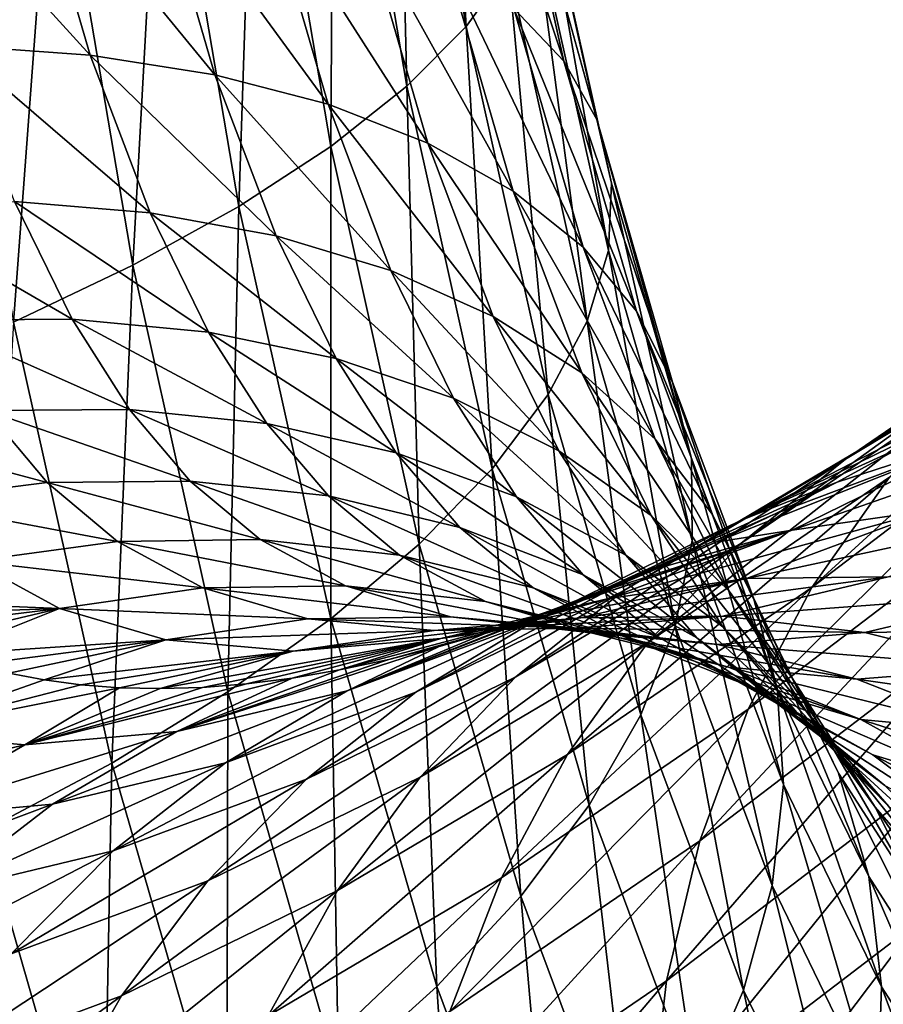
# Model space of a CAD drawing. Header units: millimetres. Extents: x -99 to 221, y -61 to 39.
# Tile 109 of 256: x 7.89 to 9.65, y -48.57 to -46.56. Entities that reach past the tile are written whole.
import ezdxf

# ---------------------------------------------------------------- set-up
doc = ezdxf.new("R2010")
doc.units = ezdxf.units.MM
doc.header["$LTSCALE"] = 33.374815
doc.layers.add('65', color=7, linetype='CONTINUOUS')
doc.layers.add('66', color=7, linetype='CONTINUOUS')

msp = doc.modelspace()

# ---------------------------------------------------------------- linework, layer by layer
at = {"layer": '65', "linetype": 'Continuous'}
for points in [[(8.8014, -46.5773, 0.1806), (8.7478, -45.6344, 0.1215), (8.6573, -45.7272, 0.4323), (8.8014, -46.5773, 0.1806)], [(8.8874, -46.4578, -0.1222), (8.7478, -45.6344, 0.1215), (8.8014, -46.5773, 0.1806), (8.8874, -46.4578, -0.1222)], [(8.6802, -46.6992, 0.4702), (8.6573, -45.7272, 0.4323), (8.5313, -45.8218, 0.7299), (8.6802, -46.6992, 0.4702)], [(8.8014, -46.5773, 0.1806), (8.6573, -45.7272, 0.4323), (8.6802, -46.6992, 0.4702), (8.8014, -46.5773, 0.1806)], [(8.5252, -46.8219, 0.7428), (8.5313, -45.8218, 0.7299), (8.3716, -45.9171, 1.0107), (8.5252, -46.8219, 0.7428)], [(8.6802, -46.6992, 0.4702), (8.5313, -45.8218, 0.7299), (8.5252, -46.8219, 0.7428), (8.6802, -46.6992, 0.4702)], [(8.3383, -46.9439, 0.995), (8.3716, -45.9171, 1.0107), (8.18, -46.0118, 1.271), (8.3383, -46.9439, 0.995)], [(8.5252, -46.8219, 0.7428), (8.3716, -45.9171, 1.0107), (8.3383, -46.9439, 0.995), (8.5252, -46.8219, 0.7428)], [(8.8982, -46.5406, -1.9294), (8.7658, -45.9463, -1.6996), (9.0005, -46.6481, -1.6271), (8.8982, -46.5406, -1.9294)], [(9.0005, -46.6481, -1.6271), (8.7658, -45.9463, -1.6996), (8.8634, -46.0326, -1.389), (9.0005, -46.6481, -1.6271)], [(8.122, -47.0637, 1.2237), (8.18, -46.0118, 1.271), (7.9591, -46.1047, 1.5075), (8.122, -47.0637, 1.2237)], [(8.3383, -46.9439, 0.995), (8.18, -46.0118, 1.271), (8.122, -47.0637, 1.2237), (8.3383, -46.9439, 0.995)], [(9.0005, -46.6481, -1.6271), (8.8634, -46.0326, -1.389), (9.0672, -46.7672, -1.3193), (9.0005, -46.6481, -1.6271)], [(9.0672, -46.7672, -1.3193), (8.8634, -46.0326, -1.389), (8.9248, -46.1282, -1.072), (9.0672, -46.7672, -1.3193)], [(7.879, -47.1796, 1.4259), (7.9591, -46.1047, 1.5075), (7.7116, -46.1946, 1.7174), (7.879, -47.1796, 1.4259)], [(8.122, -47.0637, 1.2237), (7.9591, -46.1047, 1.5075), (7.879, -47.1796, 1.4259), (8.122, -47.0637, 1.2237)], [(9.0975, -46.8963, -1.0097), (8.9248, -46.1282, -1.072), (8.9495, -46.2318, -0.7525), (9.0975, -46.8963, -1.0097)], [(9.0672, -46.7672, -1.3193), (8.9248, -46.1282, -1.072), (9.0975, -46.8963, -1.0097), (9.0672, -46.7672, -1.3193)], [(8.0349, -46.6358, -3.438), (7.6385, -46.2008, -3.4236), (7.9129, -46.217, -3.229), (8.0349, -46.6358, -3.438)], [(7.7597, -46.6164, -3.631), (7.6385, -46.2008, -3.4236), (8.0349, -46.6358, -3.438), (7.7597, -46.6164, -3.631)], [(8.2894, -46.6758, -3.221), (7.9129, -46.217, -3.229), (8.1654, -46.2501, -3.0087), (8.2894, -46.6758, -3.221)], [(8.0349, -46.6358, -3.438), (7.9129, -46.217, -3.229), (8.2894, -46.6758, -3.221), (8.0349, -46.6358, -3.438)], [(9.091, -47.0338, -0.7024), (8.9495, -46.2318, -0.7525), (8.9369, -46.3422, -0.4346), (9.091, -47.0338, -0.7024)], [(9.0975, -46.8963, -1.0097), (8.9495, -46.2318, -0.7525), (9.091, -47.0338, -0.7024), (9.0975, -46.8963, -1.0097)], [(8.5197, -46.7358, -2.9828), (8.1654, -46.2501, -3.0087), (8.3929, -46.2997, -2.7654), (8.5197, -46.7358, -2.9828)], [(8.2894, -46.6758, -3.221), (8.1654, -46.2501, -3.0087), (8.5197, -46.7358, -2.9828), (8.2894, -46.6758, -3.221)], [(8.5197, -46.7358, -2.9828), (8.3929, -46.2997, -2.7654), (8.7232, -46.8151, -2.7264), (8.5197, -46.7358, -2.9828)], [(8.7232, -46.8151, -2.7264), (8.3929, -46.2997, -2.7654), (8.5925, -46.3653, -2.5021), (8.7232, -46.8151, -2.7264)], [(9.0478, -47.1779, -0.4011), (8.9369, -46.3422, -0.4346), (8.8874, -46.4578, -0.1222), (9.0478, -47.1779, -0.4011)], [(9.091, -47.0338, -0.7024), (8.9369, -46.3422, -0.4346), (9.0478, -47.1779, -0.4011), (9.091, -47.0338, -0.7024)], [(8.8971, -46.9127, -2.4551), (8.5925, -46.3653, -2.5021), (8.7616, -46.4459, -2.2223), (8.8971, -46.9127, -2.4551)], [(8.7232, -46.8151, -2.7264), (8.5925, -46.3653, -2.5021), (8.8971, -46.9127, -2.4551), (8.7232, -46.8151, -2.7264)], [(8.8971, -46.9127, -2.4551), (8.7616, -46.4459, -2.2223), (9.0393, -47.0273, -2.1721), (8.8971, -46.9127, -2.4551)], [(9.0393, -47.0273, -2.1721), (8.7616, -46.4459, -2.2223), (8.8982, -46.5406, -1.9294), (9.0393, -47.0273, -2.1721)], [(8.9684, -47.3269, -0.1097), (8.8874, -46.4578, -0.1222), (8.8014, -46.5773, 0.1806), (8.9684, -47.3269, -0.1097)], [(9.0478, -47.1779, -0.4011), (8.8874, -46.4578, -0.1222), (8.9684, -47.3269, -0.1097), (9.0478, -47.1779, -0.4011)], [(9.0393, -47.0273, -2.1721), (8.8982, -46.5406, -1.9294), (9.148, -47.1575, -1.8812), (9.0393, -47.0273, -2.1721)], [(9.148, -47.1575, -1.8812), (8.8982, -46.5406, -1.9294), (9.0005, -46.6481, -1.6271), (9.148, -47.1575, -1.8812)], [(8.8539, -47.4788, 0.1682), (8.8014, -46.5773, 0.1806), (8.6802, -46.6992, 0.4702), (8.8539, -47.4788, 0.1682)], [(8.9684, -47.3269, -0.1097), (8.8014, -46.5773, 0.1806), (8.8539, -47.4788, 0.1682), (8.9684, -47.3269, -0.1097)], [(8.157, -46.9571, -3.644), (7.7597, -46.6164, -3.631), (8.0349, -46.6358, -3.438), (8.157, -46.9571, -3.644)], [(7.8807, -46.9342, -3.8351), (7.7597, -46.6164, -3.631), (8.157, -46.9571, -3.644), (7.8807, -46.9342, -3.8351)], [(8.157, -46.9571, -3.644), (8.0349, -46.6358, -3.438), (8.4138, -47.0042, -3.4314), (8.157, -46.9571, -3.644)], [(8.4138, -47.0042, -3.4314), (8.0349, -46.6358, -3.438), (8.2894, -46.6758, -3.221), (8.4138, -47.0042, -3.4314)], [(9.148, -47.1575, -1.8812), (9.0005, -46.6481, -1.6271), (9.2219, -47.3017, -1.586), (9.148, -47.1575, -1.8812)], [(9.2219, -47.3017, -1.586), (9.0005, -46.6481, -1.6271), (9.0672, -46.7672, -1.3193), (9.2219, -47.3017, -1.586)], [(8.648, -47.0748, -3.1999), (8.2894, -46.6758, -3.221), (8.5197, -46.7358, -2.9828), (8.648, -47.0748, -3.1999)], [(8.4138, -47.0042, -3.4314), (8.2894, -46.6758, -3.221), (8.648, -47.0748, -3.1999), (8.4138, -47.0042, -3.4314)], [(8.7056, -47.6318, 0.429), (8.6802, -46.6992, 0.4702), (8.5252, -46.8219, 0.7428), (8.7056, -47.6318, 0.429)], [(8.8539, -47.4788, 0.1682), (8.6802, -46.6992, 0.4702), (8.7056, -47.6318, 0.429), (8.8539, -47.4788, 0.1682)], [(8.648, -47.0748, -3.1999), (8.5197, -46.7358, -2.9828), (8.8565, -47.1682, -2.9525), (8.648, -47.0748, -3.1999)], [(8.8565, -47.1682, -2.9525), (8.5197, -46.7358, -2.9828), (8.7232, -46.8151, -2.7264), (8.8565, -47.1682, -2.9525)], [(9.26, -47.4581, -1.2902), (9.0672, -46.7672, -1.3193), (9.0975, -46.8963, -1.0097), (9.26, -47.4581, -1.2902)], [(9.2219, -47.3017, -1.586), (9.0672, -46.7672, -1.3193), (9.26, -47.4581, -1.2902), (9.2219, -47.3017, -1.586)], [(9.0366, -47.2832, -2.6922), (8.7232, -46.8151, -2.7264), (8.8971, -46.9127, -2.4551), (9.0366, -47.2832, -2.6922)], [(8.8565, -47.1682, -2.9525), (8.7232, -46.8151, -2.7264), (9.0366, -47.2832, -2.6922), (8.8565, -47.1682, -2.9525)], [(8.5255, -47.7839, 0.6695), (8.5252, -46.8219, 0.7428), (8.3383, -46.9439, 0.995), (8.5255, -47.7839, 0.6695)], [(8.7056, -47.6318, 0.429), (8.5252, -46.8219, 0.7428), (8.5255, -47.7839, 0.6695), (8.7056, -47.6318, 0.429)], [(9.2618, -47.6246, -0.9975), (9.0975, -46.8963, -1.0097), (9.091, -47.0338, -0.7024), (9.2618, -47.6246, -0.9975)], [(9.26, -47.4581, -1.2902), (9.0975, -46.8963, -1.0097), (9.2618, -47.6246, -0.9975), (9.26, -47.4581, -1.2902)], [(9.0366, -47.2832, -2.6922), (8.8971, -46.9127, -2.4551), (9.1862, -47.4182, -2.4224), (9.0366, -47.2832, -2.6922)], [(9.1862, -47.4182, -2.4224), (8.8971, -46.9127, -2.4551), (9.0393, -47.0273, -2.1721), (9.1862, -47.4182, -2.4224)], [(7.9986, -47.174, -4.035), (7.5883, -46.9359, -4.0023), (7.8807, -46.9342, -3.8351), (7.9986, -47.174, -4.035)], [(7.7066, -47.176, -4.2027), (7.5883, -46.9359, -4.0023), (7.9986, -47.174, -4.035), (7.7066, -47.176, -4.2027)], [(7.9986, -47.174, -4.035), (7.8807, -46.9342, -3.8351), (8.2764, -47.2001, -3.8464), (7.9986, -47.174, -4.035)], [(8.2764, -47.2001, -3.8464), (7.8807, -46.9342, -3.8351), (8.157, -46.9571, -3.644), (8.2764, -47.2001, -3.8464)], [(8.3158, -47.9332, 0.8866), (8.3383, -46.9439, 0.995), (8.122, -47.0637, 1.2237), (8.3158, -47.9332, 0.8866)], [(8.2764, -47.2001, -3.8464), (8.157, -46.9571, -3.644), (8.5364, -47.2539, -3.6393), (8.2764, -47.2001, -3.8464)], [(8.5364, -47.2539, -3.6393), (8.157, -46.9571, -3.644), (8.4138, -47.0042, -3.4314), (8.5364, -47.2539, -3.6393)], [(8.5255, -47.7839, 0.6695), (8.3383, -46.9439, 0.995), (8.3158, -47.9332, 0.8866), (8.5255, -47.7839, 0.6695)], [(8.5364, -47.2539, -3.6393), (8.4138, -47.0042, -3.4314), (8.7753, -47.3348, -3.4162), (8.5364, -47.2539, -3.6393)], [(8.7753, -47.3348, -3.4162), (8.4138, -47.0042, -3.4314), (8.648, -47.0748, -3.1999), (8.7753, -47.3348, -3.4162)], [(9.1862, -47.4182, -2.4224), (9.0393, -47.0273, -2.1721), (9.3034, -47.5717, -2.1465), (9.1862, -47.4182, -2.4224)], [(9.3034, -47.5717, -2.1465), (9.0393, -47.0273, -2.1721), (9.148, -47.1575, -1.8812), (9.3034, -47.5717, -2.1465)], [(9.2273, -47.7991, -0.7116), (9.091, -47.0338, -0.7024), (9.0478, -47.1779, -0.4011), (9.2273, -47.7991, -0.7116)], [(9.2618, -47.6246, -0.9975), (9.091, -47.0338, -0.7024), (9.2273, -47.7991, -0.7116), (9.2618, -47.6246, -0.9975)], [(8.0792, -48.0779, 1.0776), (8.122, -47.0637, 1.2237), (7.879, -47.1796, 1.4259), (8.0792, -48.0779, 1.0776)], [(8.3158, -47.9332, 0.8866), (8.122, -47.0637, 1.2237), (8.0792, -48.0779, 1.0776), (8.3158, -47.9332, 0.8866)], [(8.7753, -47.3348, -3.4162), (8.648, -47.0748, -3.1999), (8.9902, -47.4418, -3.18), (8.7753, -47.3348, -3.4162)], [(8.9902, -47.4418, -3.18), (8.648, -47.0748, -3.1999), (8.8565, -47.1682, -2.9525), (8.9902, -47.4418, -3.18)], [(9.3034, -47.5717, -2.1465), (9.148, -47.1575, -1.8812), (9.3866, -47.7415, -1.8679), (9.3034, -47.5717, -2.1465)], [(9.3866, -47.7415, -1.8679), (9.148, -47.1575, -1.8812), (9.2219, -47.3017, -1.586), (9.3866, -47.7415, -1.8679)], [(8.1154, -47.3574, -4.2378), (7.7066, -47.176, -4.2027), (7.9986, -47.174, -4.035), (8.1154, -47.3574, -4.2378)], [(7.8237, -47.36, -4.4059), (7.7066, -47.176, -4.2027), (8.1154, -47.3574, -4.2378), (7.8237, -47.36, -4.4059)], [(8.1154, -47.3574, -4.2378), (7.9986, -47.174, -4.035), (8.395, -47.3862, -4.0522), (8.1154, -47.3574, -4.2378)], [(8.395, -47.3862, -4.0522), (7.9986, -47.174, -4.035), (8.2764, -47.2001, -3.8464), (8.395, -47.3862, -4.0522)], [(8.9902, -47.4418, -3.18), (8.8565, -47.1682, -2.9525), (9.1783, -47.5734, -2.9337), (8.9902, -47.4418, -3.18)], [(9.1783, -47.5734, -2.9337), (8.8565, -47.1682, -2.9525), (9.0366, -47.2832, -2.6922), (9.1783, -47.5734, -2.9337)], [(9.1569, -47.9796, -0.4361), (9.0478, -47.1779, -0.4011), (8.9684, -47.3269, -0.1097), (9.1569, -47.9796, -0.4361)], [(9.2273, -47.7991, -0.7116), (9.0478, -47.1779, -0.4011), (9.1569, -47.9796, -0.4361), (9.2273, -47.7991, -0.7116)], [(8.0792, -48.0779, 1.0776), (7.879, -47.1796, 1.4259), (7.8185, -48.216, 1.2401), (8.0792, -48.0779, 1.0776)], [(8.395, -47.3862, -4.0522), (8.2764, -47.2001, -3.8464), (8.6588, -47.4458, -3.8516), (8.395, -47.3862, -4.0522)], [(8.6588, -47.4458, -3.8516), (8.2764, -47.2001, -3.8464), (8.5364, -47.2539, -3.6393), (8.6588, -47.4458, -3.8516)], [(8.6588, -47.4458, -3.8516), (8.5364, -47.2539, -3.6393), (8.9036, -47.5355, -3.6384), (8.6588, -47.4458, -3.8516)], [(8.9036, -47.5355, -3.6384), (8.5364, -47.2539, -3.6393), (8.7753, -47.3348, -3.4162), (8.9036, -47.5355, -3.6384)], [(9.1783, -47.5734, -2.9337), (9.0366, -47.2832, -2.6922), (9.3373, -47.728, -2.6803), (9.1783, -47.5734, -2.9337)], [(9.3373, -47.728, -2.6803), (9.0366, -47.2832, -2.6922), (9.1862, -47.4182, -2.4224), (9.3373, -47.728, -2.6803)], [(9.3866, -47.7415, -1.8679), (9.2219, -47.3017, -1.586), (9.4349, -47.9258, -1.5902), (9.3866, -47.7415, -1.8679)], [(9.4349, -47.9258, -1.5902), (9.2219, -47.3017, -1.586), (9.26, -47.4581, -1.2902), (9.4349, -47.9258, -1.5902)], [(9.1262, -47.6543, -3.4154), (8.7753, -47.3348, -3.4162), (8.9902, -47.4418, -3.18), (9.1262, -47.6543, -3.4154)], [(8.9036, -47.5355, -3.6384), (8.7753, -47.3348, -3.4162), (9.1262, -47.6543, -3.4154), (8.9036, -47.5355, -3.6384)], [(9.0516, -48.1637, -0.1745), (8.9684, -47.3269, -0.1097), (8.8539, -47.4788, 0.1682), (9.0516, -48.1637, -0.1745)], [(9.1569, -47.9796, -0.4361), (8.9684, -47.3269, -0.1097), (9.0516, -48.1637, -0.1745), (9.1569, -47.9796, -0.4361)], [(8.239, -47.5034, -4.4565), (7.8237, -47.36, -4.4059), (8.1154, -47.3574, -4.2378), (8.239, -47.5034, -4.4565)], [(8.239, -47.5034, -4.4565), (8.1154, -47.3574, -4.2378), (8.5206, -47.5339, -4.2743), (8.239, -47.5034, -4.4565)], [(8.5206, -47.5339, -4.2743), (8.1154, -47.3574, -4.2378), (8.395, -47.3862, -4.0522), (8.5206, -47.5339, -4.2743)], [(7.9475, -47.5067, -4.6251), (7.5234, -47.3937, -4.5545), (7.8237, -47.36, -4.4059), (7.9475, -47.5067, -4.6251)], [(7.9475, -47.5067, -4.6251), (7.8237, -47.36, -4.4059), (8.239, -47.5034, -4.4565), (7.9475, -47.5067, -4.6251)], [(9.8769, -47.4018, -8.5218), (9.4652, -47.6033, -7.8343), (10.1576, -47.362, -8.3401), (9.8769, -47.4018, -8.5218)], [(10.1576, -47.362, -8.3401), (9.4652, -47.6033, -7.8343), (9.7473, -47.5629, -7.6549), (10.1576, -47.362, -8.3401)], [(7.6498, -47.5438, -4.778), (7.5234, -47.3937, -4.5545), (7.9475, -47.5067, -4.6251), (7.6498, -47.5438, -4.778)], [(8.5206, -47.5339, -4.2743), (8.395, -47.3862, -4.0522), (8.7886, -47.5979, -4.0808), (8.5206, -47.5339, -4.2743)], [(8.7886, -47.5979, -4.0808), (8.395, -47.3862, -4.0522), (8.6588, -47.4458, -3.8516), (8.7886, -47.5979, -4.0808)], [(9.3373, -47.728, -2.6803), (9.1862, -47.4182, -2.4224), (9.4651, -47.9038, -2.423), (9.3373, -47.728, -2.6803)], [(9.4651, -47.9038, -2.423), (9.1862, -47.4182, -2.4224), (9.3034, -47.5717, -2.1465), (9.4651, -47.9038, -2.423)], [(9.432, -47.5697, -8.3995), (9.31, -47.6283, -8.1957), (9.8769, -47.4018, -8.5218), (9.432, -47.5697, -8.3995)], [(9.8769, -47.4018, -8.5218), (9.31, -47.6283, -8.1957), (9.4652, -47.6033, -7.8343), (9.8769, -47.4018, -8.5218)], [(9.557, -47.5056, -8.6081), (9.432, -47.5697, -8.3995), (9.8769, -47.4018, -8.5218), (9.557, -47.5056, -8.6081)], [(9.6849, -47.4361, -8.8213), (9.557, -47.5056, -8.6081), (9.8769, -47.4018, -8.5218), (9.6849, -47.4361, -8.8213)], [(9.0399, -47.6946, -3.8785), (8.6588, -47.4458, -3.8516), (8.9036, -47.5355, -3.6384), (9.0399, -47.6946, -3.8785)], [(8.7886, -47.5979, -4.0808), (8.6588, -47.4458, -3.8516), (9.0399, -47.6946, -3.8785), (8.7886, -47.5979, -4.0808)], [(9.1262, -47.6543, -3.4154), (8.9902, -47.4418, -3.18), (9.3239, -47.8006, -3.1854), (9.1262, -47.6543, -3.4154)], [(9.3239, -47.8006, -3.1854), (8.9902, -47.4418, -3.18), (9.1783, -47.5734, -2.9337), (9.3239, -47.8006, -3.1854)], [(9.4349, -47.9258, -1.5902), (9.26, -47.4581, -1.2902), (9.4476, -48.122, -1.3168), (9.4349, -47.9258, -1.5902)], [(9.4476, -48.122, -1.3168), (9.26, -47.4581, -1.2902), (9.2618, -47.6246, -0.9975), (9.4476, -48.122, -1.3168)], [(8.9126, -48.349, 0.0699), (8.8539, -47.4788, 0.1682), (8.7056, -47.6318, 0.429), (8.9126, -48.349, 0.0699)], [(9.0516, -48.1637, -0.1745), (8.8539, -47.4788, 0.1682), (8.9126, -48.349, 0.0699), (9.0516, -48.1637, -0.1745)], [(8.0905, -47.6267, -4.8774), (7.6498, -47.5438, -4.778), (7.9475, -47.5067, -4.6251), (8.0905, -47.6267, -4.8774)], [(8.3816, -47.6226, -4.7082), (7.9475, -47.5067, -4.6251), (8.239, -47.5034, -4.4565), (8.3816, -47.6226, -4.7082)], [(8.0905, -47.6267, -4.8774), (7.9475, -47.5067, -4.6251), (8.3816, -47.6226, -4.7082), (8.0905, -47.6267, -4.8774)], [(8.3816, -47.6226, -4.7082), (8.239, -47.5034, -4.4565), (8.6651, -47.6543, -4.5293), (8.3816, -47.6226, -4.7082)], [(8.6651, -47.6543, -4.5293), (8.239, -47.5034, -4.4565), (8.5206, -47.5339, -4.2743), (8.6651, -47.6543, -4.5293)], [(8.6651, -47.6543, -4.5293), (8.5206, -47.5339, -4.2743), (8.9375, -47.7212, -4.343), (8.6651, -47.6543, -4.5293)], [(8.9375, -47.7212, -4.343), (8.5206, -47.5339, -4.2743), (8.7886, -47.5979, -4.0808), (8.9375, -47.7212, -4.343)], [(9.0399, -47.6946, -3.8785), (8.9036, -47.5355, -3.6384), (9.2711, -47.8227, -3.6699), (9.0399, -47.6946, -3.8785)], [(9.2711, -47.8227, -3.6699), (8.9036, -47.5355, -3.6384), (9.1262, -47.6543, -3.4154), (9.2711, -47.8227, -3.6699)], [(7.7954, -47.6666, -5.0348), (7.6498, -47.5438, -4.778), (8.0905, -47.6267, -4.8774), (7.7954, -47.6666, -5.0348)], [(9.7473, -47.5629, -7.6549), (9.3725, -47.7023, -7.0279), (10.0357, -47.5593, -7.4811), (9.7473, -47.5629, -7.6549)], [(10.0357, -47.5593, -7.4811), (9.3725, -47.7023, -7.0279), (9.6613, -47.6986, -6.8548), (10.0357, -47.5593, -7.4811)], [(9.4652, -47.6033, -7.8343), (9.0888, -47.7432, -7.2047), (9.7473, -47.5629, -7.6549), (9.4652, -47.6033, -7.8343)], [(9.7473, -47.5629, -7.6549), (9.0888, -47.7432, -7.2047), (9.3725, -47.7023, -7.0279), (9.7473, -47.5629, -7.6549)], [(9.3239, -47.8006, -3.1854), (9.1783, -47.5734, -2.9337), (9.4941, -47.9725, -2.9511), (9.3239, -47.8006, -3.1854)], [(9.4941, -47.9725, -2.9511), (9.1783, -47.5734, -2.9337), (9.3373, -47.728, -2.6803), (9.4941, -47.9725, -2.9511)], [(9.4651, -47.9038, -2.423), (9.3034, -47.5717, -2.1465), (9.5602, -48.0984, -2.1652), (9.4651, -47.9038, -2.423)], [(9.5602, -48.0984, -2.1652), (9.3034, -47.5717, -2.1465), (9.3866, -47.7415, -1.8679), (9.5602, -48.0984, -2.1652)], [(9.1954, -47.8227, -4.1516), (8.7886, -47.5979, -4.0808), (9.0399, -47.6946, -3.8785), (9.1954, -47.8227, -4.1516)], [(8.9375, -47.7212, -4.343), (8.7886, -47.5979, -4.0808), (9.1954, -47.8227, -4.1516), (8.9375, -47.7212, -4.343)], [(8.9624, -47.7715, -7.6145), (8.8529, -47.8085, -7.4312), (9.4652, -47.6033, -7.8343), (8.9624, -47.7715, -7.6145)], [(9.4652, -47.6033, -7.8343), (8.8529, -47.8085, -7.4312), (9.0888, -47.7432, -7.2047), (9.4652, -47.6033, -7.8343)], [(9.0752, -47.7292, -7.8031), (8.9624, -47.7715, -7.6145), (9.4652, -47.6033, -7.8343), (9.0752, -47.7292, -7.8031)], [(9.191, -47.6814, -7.9969), (9.0752, -47.7292, -7.8031), (9.4652, -47.6033, -7.8343), (9.191, -47.6814, -7.9969)], [(9.31, -47.6283, -8.1957), (9.191, -47.6814, -7.9969), (9.4652, -47.6033, -7.8343), (9.31, -47.6283, -8.1957)], [(8.2648, -47.7213, -5.1785), (7.7954, -47.6666, -5.0348), (8.0905, -47.6267, -4.8774), (8.2648, -47.7213, -5.1785)], [(8.5555, -47.7166, -5.0085), (8.0905, -47.6267, -4.8774), (8.3816, -47.6226, -4.7082), (8.5555, -47.7166, -5.0085)], [(8.2648, -47.7213, -5.1785), (8.0905, -47.6267, -4.8774), (8.5555, -47.7166, -5.0085), (8.2648, -47.7213, -5.1785)], [(8.8408, -47.749, -4.8326), (8.3816, -47.6226, -4.7082), (8.6651, -47.6543, -4.5293), (8.8408, -47.749, -4.8326)], [(8.5555, -47.7166, -5.0085), (8.3816, -47.6226, -4.7082), (8.8408, -47.749, -4.8326), (8.5555, -47.7166, -5.0085)], [(8.7417, -48.5333, 0.294), (8.7056, -47.6318, 0.429), (8.5255, -47.7839, 0.6695), (8.7417, -48.5333, 0.294)], [(8.9126, -48.349, 0.0699), (8.7056, -47.6318, 0.429), (8.7417, -48.5333, 0.294), (8.9126, -48.349, 0.0699)], [(9.4245, -48.3277, -1.0512), (9.2618, -47.6246, -0.9975), (9.2273, -47.7991, -0.7116), (9.4245, -48.3277, -1.0512)], [(9.4476, -48.122, -1.3168), (9.2618, -47.6246, -0.9975), (9.4245, -48.3277, -1.0512), (9.4476, -48.122, -1.3168)], [(8.8408, -47.749, -4.8326), (8.6651, -47.6543, -4.5293), (9.1173, -47.8179, -4.653), (8.8408, -47.749, -4.8326)], [(9.1173, -47.8179, -4.653), (8.6651, -47.6543, -4.5293), (8.9375, -47.7212, -4.343), (9.1173, -47.8179, -4.653)], [(9.2711, -47.8227, -3.6699), (9.1262, -47.6543, -3.4154), (9.4794, -47.9806, -3.4576), (9.2711, -47.8227, -3.6699)], [(9.4794, -47.9806, -3.4576), (9.1262, -47.6543, -3.4154), (9.3239, -47.8006, -3.1854), (9.4794, -47.9806, -3.4576)], [(7.9725, -47.7628, -5.3405), (7.5159, -47.7444, -5.1882), (7.7954, -47.6666, -5.0348), (7.9725, -47.7628, -5.3405)], [(7.9725, -47.7628, -5.3405), (7.7954, -47.6666, -5.0348), (8.2648, -47.7213, -5.1785), (7.9725, -47.7628, -5.3405)], [(9.3725, -47.7023, -7.0279), (9.0347, -47.7824, -6.4641), (9.6613, -47.6986, -6.8548), (9.3725, -47.7023, -7.0279)], [(9.6613, -47.6986, -6.8548), (9.0347, -47.7824, -6.4641), (9.324, -47.7784, -6.2917), (9.6613, -47.6986, -6.8548)], [(9.1954, -47.8227, -4.1516), (9.0399, -47.6946, -3.8785), (9.4354, -47.9575, -3.9576), (9.1954, -47.8227, -4.1516)], [(9.4354, -47.9575, -3.9576), (9.0399, -47.6946, -3.8785), (9.2711, -47.8227, -3.6699), (9.4354, -47.9575, -3.9576)], [(9.6613, -47.6986, -6.8548), (9.324, -47.7784, -6.2917), (9.9517, -47.7322, -6.6875), (9.6613, -47.6986, -6.8548)], [(8.7691, -47.7798, -5.3689), (8.2648, -47.7213, -5.1785), (8.5555, -47.7166, -5.0085), (8.7691, -47.7798, -5.3689)], [(9.056, -47.8127, -5.1957), (8.5555, -47.7166, -5.0085), (8.8408, -47.749, -4.8326), (9.056, -47.8127, -5.1957)], [(8.7691, -47.7798, -5.3689), (8.5555, -47.7166, -5.0085), (9.056, -47.8127, -5.1957), (8.7691, -47.7798, -5.3689)], [(9.0888, -47.7432, -7.2047), (8.7493, -47.8239, -6.638), (9.3725, -47.7023, -7.0279), (9.0888, -47.7432, -7.2047)], [(9.3725, -47.7023, -7.0279), (8.7493, -47.8239, -6.638), (9.0347, -47.7824, -6.4641), (9.3725, -47.7023, -7.0279)], [(8.4789, -47.7845, -5.5398), (7.9725, -47.7628, -5.3405), (8.2648, -47.7213, -5.1785), (8.4789, -47.7845, -5.5398)], [(8.4789, -47.7845, -5.5398), (8.2648, -47.7213, -5.1785), (8.7691, -47.7798, -5.3689), (8.4789, -47.7845, -5.5398)], [(9.1173, -47.8179, -4.653), (8.9375, -47.7212, -4.343), (9.3814, -47.9224, -4.4721), (9.1173, -47.8179, -4.653)], [(9.3814, -47.9224, -4.4721), (8.9375, -47.7212, -4.343), (9.1954, -47.8227, -4.1516), (9.3814, -47.9224, -4.4721)], [(9.9517, -47.7322, -6.6875), (9.324, -47.7784, -6.2917), (9.6134, -47.8121, -6.1228), (9.9517, -47.7322, -6.6875)], [(9.4941, -47.9725, -2.9511), (9.3373, -47.728, -2.6803), (9.6348, -48.168, -2.7157), (9.4941, -47.9725, -2.9511)], [(9.6348, -48.168, -2.7157), (9.3373, -47.728, -2.6803), (9.4651, -47.9038, -2.423), (9.6348, -48.168, -2.7157)], [(9.9517, -47.7322, -6.6875), (9.6134, -47.8121, -6.1228), (10.2399, -47.8027, -6.5283), (9.9517, -47.7322, -6.6875)], [(7.5665, -47.7765, -5.2762), (7.5159, -47.7444, -5.1882), (7.9725, -47.7628, -5.3405), (7.5665, -47.7765, -5.2762)], [(8.6433, -47.8668, -7.0809), (8.5434, -47.8883, -6.9143), (9.0888, -47.7432, -7.2047), (8.6433, -47.8668, -7.0809)], [(9.0888, -47.7432, -7.2047), (8.5434, -47.8883, -6.9143), (8.7493, -47.8239, -6.638), (9.0888, -47.7432, -7.2047)], [(8.7465, -47.8402, -7.2533), (8.6433, -47.8668, -7.0809), (9.0888, -47.7432, -7.2047), (8.7465, -47.8402, -7.2533)], [(8.8529, -47.8085, -7.4312), (8.7465, -47.8402, -7.2533), (9.0888, -47.7432, -7.2047), (8.8529, -47.8085, -7.4312)], [(9.056, -47.8127, -5.1957), (8.8408, -47.749, -4.8326), (9.336, -47.8827, -5.0223), (9.056, -47.8127, -5.1957)], [(9.336, -47.8827, -5.0223), (8.8408, -47.749, -4.8326), (9.1173, -47.8179, -4.653), (9.336, -47.8827, -5.0223)], [(9.5602, -48.0984, -2.1652), (9.3866, -47.7415, -1.8679), (9.6214, -48.3094, -1.91), (9.5602, -48.0984, -2.1652)], [(9.6214, -48.3094, -1.91), (9.3866, -47.7415, -1.8679), (9.4349, -47.9258, -1.5902), (9.6214, -48.3094, -1.91)], [(7.6203, -47.806, -5.369), (7.5665, -47.7765, -5.2762), (7.9725, -47.7628, -5.3405), (7.6203, -47.806, -5.369)], [(7.6773, -47.8328, -5.4667), (7.6203, -47.806, -5.369), (7.9725, -47.7628, -5.3405), (7.6773, -47.8328, -5.4667)], [(7.7378, -47.8566, -5.5697), (7.6773, -47.8328, -5.4667), (7.9725, -47.7628, -5.3405), (7.7378, -47.8566, -5.5697)], [(8.1892, -47.8267, -5.7062), (7.7378, -47.8566, -5.5697), (7.9725, -47.7628, -5.3405), (8.1892, -47.8267, -5.7062)], [(8.1892, -47.8267, -5.7062), (7.9725, -47.7628, -5.3405), (8.4789, -47.7845, -5.5398), (8.1892, -47.8267, -5.7062)], [(9.0256, -47.8032, -5.796), (8.4789, -47.7845, -5.5398), (8.7691, -47.7798, -5.3689), (9.0256, -47.8032, -5.796)], [(9.0347, -47.7824, -6.4641), (8.7359, -47.8076, -5.9677), (9.324, -47.7784, -6.2917), (9.0347, -47.7824, -6.4641)], [(9.324, -47.7784, -6.2917), (8.7359, -47.8076, -5.9677), (9.0256, -47.8032, -5.796), (9.324, -47.7784, -6.2917)], [(9.0256, -47.8032, -5.796), (8.7691, -47.7798, -5.3689), (9.3138, -47.8366, -5.625), (9.0256, -47.8032, -5.796)], [(9.3138, -47.8366, -5.625), (8.7691, -47.7798, -5.3689), (9.056, -47.8127, -5.1957), (9.3138, -47.8366, -5.625)], [(9.324, -47.7784, -6.2917), (9.0256, -47.8032, -5.796), (9.6134, -47.8121, -6.1228), (9.324, -47.7784, -6.2917)], [(8.7359, -47.8076, -5.9677), (8.1892, -47.8267, -5.7062), (8.4789, -47.7845, -5.5398), (8.7359, -47.8076, -5.9677)], [(8.5411, -48.7143, 0.4951), (8.5255, -47.7839, 0.6695), (8.3158, -47.9332, 0.8866), (8.5411, -48.7143, 0.4951)], [(8.7493, -47.8239, -6.638), (8.4485, -47.8497, -6.138), (9.0347, -47.7824, -6.4641), (8.7493, -47.8239, -6.638)], [(9.0347, -47.7824, -6.4641), (8.4485, -47.8497, -6.138), (8.7359, -47.8076, -5.9677), (9.0347, -47.7824, -6.4641)], [(8.7359, -47.8076, -5.9677), (8.4789, -47.7845, -5.5398), (9.0256, -47.8032, -5.796), (8.7359, -47.8076, -5.9677)], [(8.7417, -48.5333, 0.294), (8.5255, -47.7839, 0.6695), (8.5411, -48.7143, 0.4951), (8.7417, -48.5333, 0.294)], [(9.366, -48.5404, -0.7967), (9.2273, -47.7991, -0.7116), (9.1569, -47.9796, -0.4361), (9.366, -48.5404, -0.7967)], [(9.4245, -48.3277, -1.0512), (9.2273, -47.7991, -0.7116), (9.366, -48.5404, -0.7967), (9.4245, -48.3277, -1.0512)], [(8.4485, -47.8497, -6.138), (8.1892, -47.8267, -5.7062), (8.7359, -47.8076, -5.9677), (8.4485, -47.8497, -6.138)], [(9.6134, -47.8121, -6.1228), (9.0256, -47.8032, -5.796), (9.3138, -47.8366, -5.625), (9.6134, -47.8121, -6.1228)], [(9.3138, -47.8366, -5.625), (9.056, -47.8127, -5.1957), (9.597, -47.9074, -5.4571), (9.3138, -47.8366, -5.625)], [(9.597, -47.9074, -5.4571), (9.056, -47.8127, -5.1957), (9.336, -47.8827, -5.0223), (9.597, -47.9074, -5.4571)], [(9.336, -47.8827, -5.0223), (9.1173, -47.8179, -4.653), (9.6057, -47.9891, -4.8509), (9.336, -47.8827, -5.0223)], [(9.6057, -47.9891, -4.8509), (9.1173, -47.8179, -4.653), (9.3814, -47.9224, -4.4721), (9.6057, -47.9891, -4.8509)], [(9.6134, -47.8121, -6.1228), (9.3138, -47.8366, -5.625), (9.8993, -47.883, -5.9596), (9.6134, -47.8121, -6.1228)], [(9.4794, -47.9806, -3.4576), (9.3239, -47.8006, -3.1854), (9.6622, -48.1664, -3.2443), (9.4794, -47.9806, -3.4576)], [(9.6622, -48.1664, -3.2443), (9.3239, -47.8006, -3.1854), (9.4941, -47.9725, -2.9511), (9.6622, -48.1664, -3.2443)], [(10.2399, -47.8027, -6.5283), (9.6134, -47.8121, -6.1228), (9.8993, -47.883, -5.9596), (10.2399, -47.8027, -6.5283)], [(7.8019, -47.8774, -5.6781), (7.7378, -47.8566, -5.5697), (8.1892, -47.8267, -5.7062), (7.8019, -47.8774, -5.6781)], [(7.8696, -47.8947, -5.7921), (7.8019, -47.8774, -5.6781), (8.1892, -47.8267, -5.7062), (7.8696, -47.8947, -5.7921)], [(7.941, -47.9085, -5.9118), (7.8696, -47.8947, -5.7921), (8.1892, -47.8267, -5.7062), (7.941, -47.9085, -5.9118)], [(8.4485, -47.8497, -6.138), (7.941, -47.9085, -5.9118), (8.1892, -47.8267, -5.7062), (8.4485, -47.8497, -6.138)], [(8.2639, -47.9238, -6.4492), (8.1777, -47.9263, -6.306), (8.7493, -47.8239, -6.638), (8.2639, -47.9238, -6.4492)], [(8.7493, -47.8239, -6.638), (8.1777, -47.9263, -6.306), (8.4485, -47.8497, -6.138), (8.7493, -47.8239, -6.638)], [(8.3537, -47.9167, -6.5983), (8.2639, -47.9238, -6.4492), (8.7493, -47.8239, -6.638), (8.3537, -47.9167, -6.5983)], [(8.4469, -47.9049, -6.7534), (8.3537, -47.9167, -6.5983), (8.7493, -47.8239, -6.638), (8.4469, -47.9049, -6.7534)], [(8.5434, -47.8883, -6.9143), (8.4469, -47.9049, -6.7534), (8.7493, -47.8239, -6.638), (8.5434, -47.8883, -6.9143)], [(9.3814, -47.9224, -4.4721), (9.1954, -47.8227, -4.1516), (9.6297, -48.0614, -4.292), (9.3814, -47.9224, -4.4721)], [(9.6297, -48.0614, -4.292), (9.1954, -47.8227, -4.1516), (9.4354, -47.9575, -3.9576), (9.6297, -48.0614, -4.292)], [(9.6546, -48.1237, -3.7633), (9.2711, -47.8227, -3.6699), (9.4794, -47.9806, -3.4576), (9.6546, -48.1237, -3.7633)], [(9.4354, -47.9575, -3.9576), (9.2711, -47.8227, -3.6699), (9.6546, -48.1237, -3.7633), (9.4354, -47.9575, -3.9576)], [(9.8993, -47.883, -5.9596), (9.3138, -47.8366, -5.625), (9.597, -47.9074, -5.4571), (9.8993, -47.883, -5.9596)], [(8.0162, -47.9185, -6.0373), (7.941, -47.9085, -5.9118), (8.4485, -47.8497, -6.138), (8.0162, -47.9185, -6.0373)], [(8.0951, -47.9245, -6.1687), (8.0162, -47.9185, -6.0373), (8.4485, -47.8497, -6.138), (8.0951, -47.9245, -6.1687)], [(8.1777, -47.9263, -6.306), (8.0951, -47.9245, -6.1687), (8.4485, -47.8497, -6.138), (8.1777, -47.9263, -6.306)], [(9.8716, -48.0145, -5.2942), (9.336, -47.8827, -5.0223), (9.6057, -47.9891, -4.8509), (9.8716, -48.0145, -5.2942)], [(9.597, -47.9074, -5.4571), (9.336, -47.8827, -5.0223), (9.8716, -48.0145, -5.2942), (9.597, -47.9074, -5.4571)], [(9.8993, -47.883, -5.9596), (9.597, -47.9074, -5.4571), (10.1781, -47.9902, -5.8041), (9.8993, -47.883, -5.9596)], [(9.6348, -48.168, -2.7157), (9.4651, -47.9038, -2.423), (9.7441, -48.3845, -2.4821), (9.6348, -48.168, -2.7157)], [(9.7441, -48.3845, -2.4821), (9.4651, -47.9038, -2.423), (9.5602, -48.0984, -2.1652), (9.7441, -48.3845, -2.4821)], [(10.1781, -47.9902, -5.8041), (9.597, -47.9074, -5.4571), (9.8716, -48.0145, -5.2942), (10.1781, -47.9902, -5.8041)], [(8.3133, -48.8896, 0.6705), (8.3158, -47.9332, 0.8866), (8.0792, -48.0779, 1.0776), (8.3133, -48.8896, 0.6705)], [(8.5411, -48.7143, 0.4951), (8.3158, -47.9332, 0.8866), (8.3133, -48.8896, 0.6705), (8.5411, -48.7143, 0.4951)], [(9.6057, -47.9891, -4.8509), (9.3814, -47.9224, -4.4721), (9.8616, -48.1304, -4.6837), (9.6057, -47.9891, -4.8509)], [(9.8616, -48.1304, -4.6837), (9.3814, -47.9224, -4.4721), (9.6297, -48.0614, -4.292), (9.8616, -48.1304, -4.6837)], [(9.6478, -48.5342, -1.6606), (9.4349, -47.9258, -1.5902), (9.4476, -48.122, -1.3168), (9.6478, -48.5342, -1.6606)], [(9.6214, -48.3094, -1.91), (9.4349, -47.9258, -1.5902), (9.6478, -48.5342, -1.6606), (9.6214, -48.3094, -1.91)], [(9.6297, -48.0614, -4.292), (9.4354, -47.9575, -3.9576), (9.8592, -48.2329, -4.1151), (9.6297, -48.0614, -4.292)], [(9.8592, -48.2329, -4.1151), (9.4354, -47.9575, -3.9576), (9.6546, -48.1237, -3.7633), (9.8592, -48.2329, -4.1151)], [(9.2728, -48.7573, -0.5566), (9.1569, -47.9796, -0.4361), (9.0516, -48.1637, -0.1745), (9.2728, -48.7573, -0.5566)], [(9.366, -48.5404, -0.7967), (9.1569, -47.9796, -0.4361), (9.2728, -48.7573, -0.5566), (9.366, -48.5404, -0.7967)], [(9.6546, -48.1237, -3.7633), (9.4794, -47.9806, -3.4576), (9.8501, -48.3194, -3.5713), (9.6546, -48.1237, -3.7633)], [(9.8501, -48.3194, -3.5713), (9.4794, -47.9806, -3.4576), (9.6622, -48.1664, -3.2443), (9.8501, -48.3194, -3.5713)], [(9.6622, -48.1664, -3.2443), (9.4941, -47.9725, -2.9511), (9.8171, -48.3777, -3.0327), (9.6622, -48.1664, -3.2443)], [(9.8171, -48.3777, -3.0327), (9.4941, -47.9725, -2.9511), (9.6348, -48.168, -2.7157), (9.8171, -48.3777, -3.0327)], [(9.8716, -48.0145, -5.2942), (9.6057, -47.9891, -4.8509), (10.1341, -48.1568, -5.1384), (9.8716, -48.0145, -5.2942)], [(10.1341, -48.1568, -5.1384), (9.6057, -47.9891, -4.8509), (9.8616, -48.1304, -4.6837), (10.1341, -48.1568, -5.1384)], [(8.0611, -49.057, 0.8181), (8.0792, -48.0779, 1.0776), (7.8185, -48.216, 1.2401), (8.0611, -49.057, 0.8181)], [(8.3133, -48.8896, 0.6705), (8.0792, -48.0779, 1.0776), (8.0611, -49.057, 0.8181), (8.3133, -48.8896, 0.6705)], [(9.8616, -48.1304, -4.6837), (9.6297, -48.0614, -4.292), (10.1004, -48.3049, -4.5227), (9.8616, -48.1304, -4.6837)], [(10.1004, -48.3049, -4.5227), (9.6297, -48.0614, -4.292), (9.8592, -48.2329, -4.1151), (10.1004, -48.3049, -4.5227)], [(9.7441, -48.3845, -2.4821), (9.5602, -48.0984, -2.1652), (9.8207, -48.6193, -2.2532), (9.7441, -48.3845, -2.4821)], [(9.8207, -48.6193, -2.2532), (9.5602, -48.0984, -2.1652), (9.6214, -48.3094, -1.91), (9.8207, -48.6193, -2.2532)], [(9.6392, -48.7699, -1.4203), (9.4476, -48.122, -1.3168), (9.4245, -48.3277, -1.0512), (9.6392, -48.7699, -1.4203)], [(9.6478, -48.5342, -1.6606), (9.4476, -48.122, -1.3168), (9.6392, -48.7699, -1.4203), (9.6478, -48.5342, -1.6606)], [(9.146, -48.9758, -0.3338), (9.0516, -48.1637, -0.1745), (8.9126, -48.349, 0.0699), (9.146, -48.9758, -0.3338)], [(9.2728, -48.7573, -0.5566), (9.0516, -48.1637, -0.1745), (9.146, -48.9758, -0.3338), (9.2728, -48.7573, -0.5566)], [(9.8171, -48.3777, -3.0327), (9.6348, -48.168, -2.7157), (9.9421, -48.6118, -2.8254), (9.8171, -48.3777, -3.0327)], [(9.9421, -48.6118, -2.8254), (9.6348, -48.168, -2.7157), (9.7441, -48.3845, -2.4821), (9.9421, -48.6118, -2.8254)], [(8.0611, -49.057, 0.8181), (7.8185, -48.216, 1.2401), (7.7878, -49.2144, 0.9361), (8.0611, -49.057, 0.8181)], [(9.8635, -48.8695, -2.0318), (9.6214, -48.3094, -1.91), (9.6478, -48.5342, -1.6606), (9.8635, -48.8695, -2.0318)], [(9.8207, -48.6193, -2.2532), (9.6214, -48.3094, -1.91), (9.8635, -48.8695, -2.0318), (9.8207, -48.6193, -2.2532)], [(9.5956, -49.0136, -1.192), (9.4245, -48.3277, -1.0512), (9.366, -48.5404, -0.7967), (9.5956, -49.0136, -1.192)], [(9.6392, -48.7699, -1.4203), (9.4245, -48.3277, -1.0512), (9.5956, -49.0136, -1.192), (9.6392, -48.7699, -1.4203)], [(8.9873, -49.193, -0.1313), (8.9126, -48.349, 0.0699), (8.7417, -48.5333, 0.294), (8.9873, -49.193, -0.1313)], [(9.146, -48.9758, -0.3338), (8.9126, -48.349, 0.0699), (8.9873, -49.193, -0.1313), (9.146, -48.9758, -0.3338)], [(8.7987, -49.4062, 0.0486), (8.7417, -48.5333, 0.294), (8.5411, -48.7143, 0.4951), (8.7987, -49.4062, 0.0486)], [(8.9873, -49.193, -0.1313), (8.7417, -48.5333, 0.294), (8.7987, -49.4062, 0.0486), (8.9873, -49.193, -0.1313)], [(9.5176, -49.2621, -0.9785), (9.366, -48.5404, -0.7967), (9.2728, -48.7573, -0.5566), (9.5176, -49.2621, -0.9785)], [(9.5956, -49.0136, -1.192), (9.366, -48.5404, -0.7967), (9.5176, -49.2621, -0.9785), (9.5956, -49.0136, -1.192)], [(9.8722, -49.1318, -1.8209), (9.6478, -48.5342, -1.6606), (9.6392, -48.7699, -1.4203), (9.8722, -49.1318, -1.8209)], [(9.8635, -48.8695, -2.0318), (9.6478, -48.5342, -1.6606), (9.8722, -49.1318, -1.8209), (9.8635, -48.8695, -2.0318)]]:
    msp.add_3dface(points, dxfattribs=at)
at = {"layer": '66', "linetype": 'Continuous'}
for points in [[(10.059, -47.1277, -10.639), (9.5744, -47.4587, -9.8377), (10.2906, -46.9888, -10.4378), (10.059, -47.1277, -10.639)], [(9.5744, -47.4587, -9.8377), (9.8091, -47.3177, -9.6416), (10.2906, -46.9888, -10.4378), (9.5744, -47.4587, -9.8377)], [(10.0303, -47.3201, -12.0981), (9.5057, -47.7205, -11.2345), (10.1846, -47.0987, -11.8965), (10.0303, -47.3201, -12.0981)], [(10.1846, -47.0987, -11.8965), (9.5057, -47.7205, -11.2345), (9.6641, -47.4958, -11.0399), (10.1846, -47.0987, -11.8965)], [(9.8493, -47.2974, -10.8406), (9.3609, -47.631, -10.033), (10.059, -47.1277, -10.639), (9.8493, -47.2974, -10.8406)], [(10.059, -47.1277, -10.639), (9.3609, -47.631, -10.033), (9.5744, -47.4587, -9.8377), (10.059, -47.1277, -10.639)], [(9.6641, -47.4958, -11.0399), (9.1713, -47.8324, -10.2251), (9.8493, -47.2974, -10.8406), (9.6641, -47.4958, -11.0399)], [(9.8493, -47.2974, -10.8406), (9.1713, -47.8324, -10.2251), (9.3609, -47.631, -10.033), (9.8493, -47.2974, -10.8406)], [(9.3587, -47.5844, -8.893), (9.9495, -47.2804, -9.2612), (9.8091, -47.3177, -9.6416), (9.3587, -47.5844, -8.893)], [(9.8158, -47.361, -9.039), (9.9495, -47.2804, -9.2612), (9.3587, -47.5844, -8.893), (9.8158, -47.361, -9.039)], [(9.5744, -47.4587, -9.8377), (9.1204, -47.7275, -9.0831), (9.8091, -47.3177, -9.6416), (9.5744, -47.4587, -9.8377)], [(9.1204, -47.7275, -9.0831), (9.3587, -47.5844, -8.893), (9.8091, -47.3177, -9.6416), (9.1204, -47.7275, -9.0831)], [(9.9053, -47.5646, -12.293), (9.3761, -47.9685, -11.4219), (10.0303, -47.3201, -12.0981), (9.9053, -47.5646, -12.293)], [(10.0303, -47.3201, -12.0981), (9.3761, -47.9685, -11.4219), (9.5057, -47.7205, -11.2345), (10.0303, -47.3201, -12.0981)], [(9.6849, -47.4361, -8.8213), (9.8158, -47.361, -9.039), (9.3587, -47.5844, -8.893), (9.6849, -47.4361, -8.8213)], [(9.557, -47.5056, -8.6081), (9.6849, -47.4361, -8.8213), (9.3587, -47.5844, -8.893), (9.557, -47.5056, -8.6081)], [(9.3609, -47.631, -10.033), (8.9024, -47.9023, -9.2711), (9.5744, -47.4587, -9.8377), (9.3609, -47.631, -10.033)], [(9.5744, -47.4587, -9.8377), (8.9024, -47.9023, -9.2711), (9.1204, -47.7275, -9.0831), (9.5744, -47.4587, -9.8377)], [(9.5057, -47.7205, -11.2345), (9.008, -48.0604, -10.4116), (9.6641, -47.4958, -11.0399), (9.5057, -47.7205, -11.2345)], [(9.6641, -47.4958, -11.0399), (9.008, -48.0604, -10.4116), (9.1713, -47.8324, -10.2251), (9.6641, -47.4958, -11.0399)], [(8.9413, -47.7885, -8.1962), (9.557, -47.5056, -8.6081), (9.3587, -47.5844, -8.893), (8.9413, -47.7885, -8.1962)], [(9.432, -47.5697, -8.3995), (9.557, -47.5056, -8.6081), (8.9413, -47.7885, -8.1962), (9.432, -47.5697, -8.3995)], [(9.31, -47.6283, -8.1957), (9.432, -47.5697, -8.3995), (8.9413, -47.7885, -8.1962), (9.31, -47.6283, -8.1957)], [(9.9053, -47.5646, -12.293), (9.277, -48.2367, -11.5997), (9.3761, -47.9685, -11.4219), (9.9053, -47.5646, -12.293)], [(9.8111, -47.829, -12.479), (9.277, -48.2367, -11.5997), (9.9053, -47.5646, -12.293), (9.8111, -47.829, -12.479)], [(8.6987, -47.9335, -8.3792), (8.9413, -47.7885, -8.1962), (9.3587, -47.5844, -8.893), (8.6987, -47.9335, -8.3792)], [(9.1204, -47.7275, -9.0831), (8.6987, -47.9335, -8.3792), (9.3587, -47.5844, -8.893), (9.1204, -47.7275, -9.0831)], [(9.1713, -47.8324, -10.2251), (8.7077, -48.1066, -9.4548), (9.3609, -47.631, -10.033), (9.1713, -47.8324, -10.2251)], [(9.3609, -47.631, -10.033), (8.7077, -48.1066, -9.4548), (8.9024, -47.9023, -9.2711), (9.3609, -47.631, -10.033)], [(9.191, -47.6814, -7.9969), (9.31, -47.6283, -8.1957), (8.9413, -47.7885, -8.1962), (9.191, -47.6814, -7.9969)], [(9.0752, -47.7292, -7.8031), (9.191, -47.6814, -7.9969), (8.5584, -47.9307, -7.5557), (9.0752, -47.7292, -7.8031)], [(8.5584, -47.9307, -7.5557), (9.191, -47.6814, -7.9969), (8.9413, -47.7885, -8.1962), (8.5584, -47.9307, -7.5557)], [(9.1204, -47.7275, -9.0831), (8.4756, -48.1107, -8.5587), (8.6987, -47.9335, -8.3792), (9.1204, -47.7275, -9.0831)], [(8.9024, -47.9023, -9.2711), (8.4756, -48.1107, -8.5587), (9.1204, -47.7275, -9.0831), (8.9024, -47.9023, -9.2711)], [(8.9624, -47.7715, -7.6145), (9.0752, -47.7292, -7.8031), (8.5584, -47.9307, -7.5557), (8.9624, -47.7715, -7.6145)], [(9.3761, -47.9685, -11.4219), (8.8731, -48.312, -10.5901), (9.5057, -47.7205, -11.2345), (9.3761, -47.9685, -11.4219)], [(9.5057, -47.7205, -11.2345), (8.8731, -48.312, -10.5901), (9.008, -48.0604, -10.4116), (9.5057, -47.7205, -11.2345)], [(8.8529, -47.8085, -7.4312), (8.9624, -47.7715, -7.6145), (8.5584, -47.9307, -7.5557), (8.8529, -47.8085, -7.4312)], [(8.6987, -47.9335, -8.3792), (8.3108, -48.0776, -7.7304), (8.9413, -47.7885, -8.1962), (8.6987, -47.9335, -8.3792)], [(8.3108, -48.0776, -7.7304), (8.5584, -47.9307, -7.5557), (8.9413, -47.7885, -8.1962), (8.3108, -48.0776, -7.7304)], [(8.7465, -47.8402, -7.2533), (8.8529, -47.8085, -7.4312), (8.5584, -47.9307, -7.5557), (8.7465, -47.8402, -7.2533)], [(8.2115, -48.0135, -6.9763), (8.7465, -47.8402, -7.2533), (8.5584, -47.9307, -7.5557), (8.2115, -48.0135, -6.9763)], [(8.6433, -47.8668, -7.0809), (8.7465, -47.8402, -7.2533), (8.2115, -48.0135, -6.9763), (8.6433, -47.8668, -7.0809)], [(9.008, -48.0604, -10.4116), (8.5387, -48.3379, -9.6319), (9.1713, -47.8324, -10.2251), (9.008, -48.0604, -10.4116)], [(9.1713, -47.8324, -10.2251), (8.5387, -48.3379, -9.6319), (8.7077, -48.1066, -9.4548), (9.1713, -47.8324, -10.2251)], [(9.8111, -47.829, -12.479), (9.2095, -48.5219, -11.7657), (9.277, -48.2367, -11.5997), (9.8111, -47.829, -12.479)], [(9.7489, -48.1102, -12.6536), (9.2095, -48.5219, -11.7657), (9.8111, -47.829, -12.479), (9.7489, -48.1102, -12.6536)], [(8.5434, -47.8883, -6.9143), (8.6433, -47.8668, -7.0809), (8.2115, -48.0135, -6.9763), (8.5434, -47.8883, -6.9143)], [(7.8696, -47.8947, -5.7921), (7.941, -47.9085, -5.9118), (7.6332, -48.0174, -6.0131), (7.8696, -47.8947, -5.7921)], [(8.4469, -47.9049, -6.7534), (8.5434, -47.8883, -6.9143), (8.2115, -48.0135, -6.9763), (8.4469, -47.9049, -6.7534)], [(7.941, -47.9085, -5.9118), (8.0162, -47.9185, -6.0373), (7.6332, -48.0174, -6.0131), (7.941, -47.9085, -5.9118)], [(8.0162, -47.9185, -6.0373), (8.0951, -47.9245, -6.1687), (7.6332, -48.0174, -6.0131), (8.0162, -47.9185, -6.0373)], [(7.9022, -48.0407, -6.4617), (8.4469, -47.9049, -6.7534), (8.2115, -48.0135, -6.9763), (7.9022, -48.0407, -6.4617)], [(8.3537, -47.9167, -6.5983), (8.4469, -47.9049, -6.7534), (7.9022, -48.0407, -6.4617), (8.3537, -47.9167, -6.5983)], [(8.2639, -47.9238, -6.4492), (8.3537, -47.9167, -6.5983), (7.9022, -48.0407, -6.4617), (8.2639, -47.9238, -6.4492)], [(8.7077, -48.1066, -9.4548), (8.2749, -48.3179, -8.7326), (8.9024, -47.9023, -9.2711), (8.7077, -48.1066, -9.4548)], [(8.9024, -47.9023, -9.2711), (8.2749, -48.3179, -8.7326), (8.4756, -48.1107, -8.5587), (8.9024, -47.9023, -9.2711)], [(7.6332, -48.0174, -6.0131), (8.0951, -47.9245, -6.1687), (7.9022, -48.0407, -6.4617), (7.6332, -48.0174, -6.0131)], [(8.1777, -47.9263, -6.306), (8.2639, -47.9238, -6.4492), (7.9022, -48.0407, -6.4617), (8.1777, -47.9263, -6.306)], [(8.0951, -47.9245, -6.1687), (8.1777, -47.9263, -6.306), (7.9022, -48.0407, -6.4617), (8.0951, -47.9245, -6.1687)], [(8.3108, -48.0776, -7.7304), (7.9582, -48.1619, -7.1414), (8.5584, -47.9307, -7.5557), (8.3108, -48.0776, -7.7304)], [(7.9582, -48.1619, -7.1414), (8.2115, -48.0135, -6.9763), (8.5584, -47.9307, -7.5557), (7.9582, -48.1619, -7.1414)], [(8.6987, -47.9335, -8.3792), (8.0818, -48.257, -7.9), (8.3108, -48.0776, -7.7304), (8.6987, -47.9335, -8.3792)], [(8.4756, -48.1107, -8.5587), (8.0818, -48.257, -7.9), (8.6987, -47.9335, -8.3792), (8.4756, -48.1107, -8.5587)], [(9.277, -48.2367, -11.5997), (8.7682, -48.5842, -10.7584), (9.3761, -47.9685, -11.4219), (9.277, -48.2367, -11.5997)], [(9.3761, -47.9685, -11.4219), (8.7682, -48.5842, -10.7584), (8.8731, -48.312, -10.5901), (9.3761, -47.9685, -11.4219)], [(7.366, -48.1663, -6.154), (7.6332, -48.0174, -6.0131), (7.9022, -48.0407, -6.4617), (7.366, -48.1663, -6.154)], [(7.9582, -48.1619, -7.1414), (7.6425, -48.19, -6.6156), (8.2115, -48.0135, -6.9763), (7.9582, -48.1619, -7.1414)], [(7.6425, -48.19, -6.6156), (7.9022, -48.0407, -6.4617), (8.2115, -48.0135, -6.9763), (7.6425, -48.19, -6.6156)], [(7.6425, -48.19, -6.6156), (7.366, -48.1663, -6.154), (7.9022, -48.0407, -6.4617), (7.6425, -48.19, -6.6156)], [(8.8731, -48.312, -10.5901), (8.3975, -48.5932, -9.8), (9.008, -48.0604, -10.4116), (8.8731, -48.312, -10.5901)], [(9.008, -48.0604, -10.4116), (8.3975, -48.5932, -9.8), (8.5387, -48.3379, -9.6319), (9.008, -48.0604, -10.4116)], [(8.0818, -48.257, -7.9), (7.7223, -48.343, -7.2993), (8.3108, -48.0776, -7.7304), (8.0818, -48.257, -7.9)], [(8.3108, -48.0776, -7.7304), (7.7223, -48.343, -7.2993), (7.9582, -48.1619, -7.1414), (8.3108, -48.0776, -7.7304)], [(8.4756, -48.1107, -8.5587), (7.8742, -48.4667, -8.0624), (8.0818, -48.257, -7.9), (8.4756, -48.1107, -8.5587)], [(8.2749, -48.3179, -8.7326), (7.8742, -48.4667, -8.0624), (8.4756, -48.1107, -8.5587), (8.2749, -48.3179, -8.7326)], [(8.5387, -48.3379, -9.6319), (8.0991, -48.5523, -8.8986), (8.7077, -48.1066, -9.4548), (8.5387, -48.3379, -9.6319)], [(8.7077, -48.1066, -9.4548), (8.0991, -48.5523, -8.8986), (8.2749, -48.3179, -8.7326), (8.7077, -48.1066, -9.4548)], [(9.7489, -48.1102, -12.6536), (9.1747, -48.8203, -11.9179), (9.2095, -48.5219, -11.7657), (9.7489, -48.1102, -12.6536)], [(9.7194, -48.4044, -12.8147), (9.1747, -48.8203, -11.9179), (9.7489, -48.1102, -12.6536), (9.7194, -48.4044, -12.8147)], [(7.7223, -48.343, -7.2993), (7.3987, -48.3721, -6.7599), (7.9582, -48.1619, -7.1414), (7.7223, -48.343, -7.2993)], [(7.9582, -48.1619, -7.1414), (7.3987, -48.3721, -6.7599), (7.6425, -48.19, -6.6156), (7.9582, -48.1619, -7.1414)], [(9.2095, -48.5219, -11.7657), (8.6947, -48.8735, -10.9144), (9.277, -48.2367, -11.5997), (9.2095, -48.5219, -11.7657)], [(9.277, -48.2367, -11.5997), (8.6947, -48.8735, -10.9144), (8.7682, -48.5842, -10.7584), (9.277, -48.2367, -11.5997)], [(7.8742, -48.4667, -8.0624), (7.5068, -48.5547, -7.4481), (8.0818, -48.257, -7.9), (7.8742, -48.4667, -8.0624)], [(8.0818, -48.257, -7.9), (7.5068, -48.5547, -7.4481), (7.7223, -48.343, -7.2993), (8.0818, -48.257, -7.9)], [(8.2749, -48.3179, -8.7326), (7.6906, -48.7039, -8.2154), (7.8742, -48.4667, -8.0624), (8.2749, -48.3179, -8.7326)], [(8.0991, -48.5523, -8.8986), (7.6906, -48.7039, -8.2154), (8.2749, -48.3179, -8.7326), (8.0991, -48.5523, -8.8986)], [(8.7682, -48.5842, -10.7584), (8.2858, -48.8693, -9.9572), (8.8731, -48.312, -10.5901), (8.7682, -48.5842, -10.7584)], [(8.8731, -48.312, -10.5901), (8.2858, -48.8693, -9.9572), (8.3975, -48.5932, -9.8), (8.8731, -48.312, -10.5901)], [(8.3975, -48.5932, -9.8), (7.9505, -48.8111, -9.0546), (8.5387, -48.3379, -9.6319), (8.3975, -48.5932, -9.8)], [(8.5387, -48.3379, -9.6319), (7.9505, -48.8111, -9.0546), (8.0991, -48.5523, -8.8986), (8.5387, -48.3379, -9.6319)], [(9.7231, -48.7081, -12.9602), (9.1728, -49.1282, -12.0542), (9.7194, -48.4044, -12.8147), (9.7231, -48.7081, -12.9602)], [(9.7194, -48.4044, -12.8147), (9.1728, -49.1282, -12.0542), (9.1747, -48.8203, -11.9179), (9.7194, -48.4044, -12.8147)], [(9.2095, -48.5219, -11.7657), (8.6535, -49.1762, -11.056), (8.6947, -48.8735, -10.9144), (9.2095, -48.5219, -11.7657)], [(9.1747, -48.8203, -11.9179), (8.6535, -49.1762, -11.056), (9.2095, -48.5219, -11.7657), (9.1747, -48.8203, -11.9179)], [(7.9505, -48.8111, -9.0546), (7.5335, -48.9659, -8.3571), (8.0991, -48.5523, -8.8986), (7.9505, -48.8111, -9.0546)], [(8.0991, -48.5523, -8.8986), (7.5335, -48.9659, -8.3571), (7.6906, -48.7039, -8.2154), (8.0991, -48.5523, -8.8986)]]:
    msp.add_3dface(points, dxfattribs=at)

doc.saveas('drawing.dxf')
